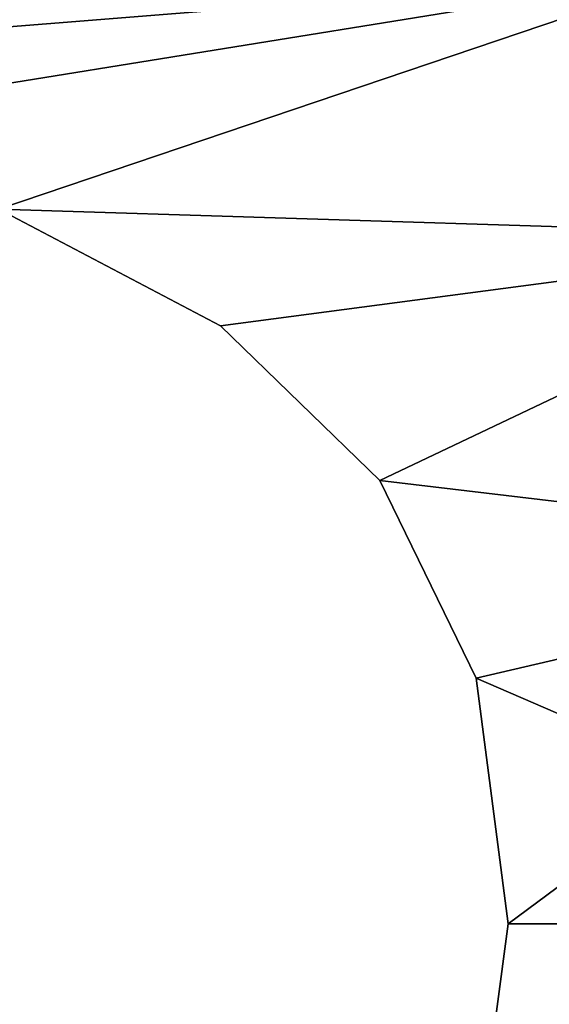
# Model space of a CAD drawing. Extents: x -5 to 2276, y 0 to 2500.
# Tile 33 of 106: x 804 to 809, y 406 to 415. Entities that reach past the tile are written whole.
import ezdxf

# ---------------------------------------------------------------- set-up
doc = ezdxf.new("R2010")
doc.units = 0
doc.header["$LTSCALE"] = 25.4
doc.layers.get('0').update_dxf_attribs({"linetype": 'CONTINUOUS'})
for name, color, linetype in [('IFCBUILDING', 32, 'CONTINUOUS'), ('IFCBUILDINGSTOREY', 34, 'CONTINUOUS'), ('IFCSITE', 32, 'CONTINUOUS'), ('IFCSLAB', 22, 'CONTINUOUS'), ('IFCWALL', 190, 'CONTINUOUS')]:
    doc.layers.add(name, color=color, linetype=linetype)

# ---------------------------------------------------------------- blocks, each defined once
blk = doc.blocks.new('GRUPUJ_1')
at = {"layer": 'IFCWALL'}
mesh = blk.add_polyface(dxfattribs=at)
corners = [(0, 0, 2300), (25, 25, 2300), (0, 2276.05, 2300), (175, 0, 2300), (25, 2251.05, 2300), (175, 25, 2300), (2500, 2151.05, 2300), (2475, 2251.05, 2300), (2475, 2151.05, 2300), (2500, 2276.05, 2300), (1245.07, 2251.05, 2300)]
mesh.append_faces([[corners[k] for k in face] for face in [(1, 3, 5), (6, 7, 8)]], dxfattribs={"vtx0": -1})
mesh.append_faces([[corners[k] for k in face] for face in [(0, 1, 2), (9, 7, 6)]], dxfattribs={"vtx0": -1, "vtx1": -1})
mesh.append_faces([[corners[k] for k in face] for face in [(1, 0, 3), (2, 1, 4), (4, 9, 2), (9, 4, 10), (9, 10, 7)]], dxfattribs={"vtx0": -1, "vtx2": -1})
mesh = blk.add_polyface(dxfattribs=at)
corners = [(2500, 0, 800), (175, 25, 800), (175, 0, 800), (2475, 25, 800), (2475, 2151.05, 800), (2500, 2151.05, 800)]
mesh.append_faces([[corners[k] for k in face] for face in [(0, 1, 2), (4, 0, 5)]], dxfattribs={"vtx0": -1})
mesh.append_faces([[corners[k] for k in face] for face in [(1, 0, 3), (3, 0, 4)]], dxfattribs={"vtx0": -1, "vtx1": -1})
blk = doc.blocks.new('GRUPUJ_7')
at = {"layer": 'IFCWALL'}
mesh = blk.add_polyface(dxfattribs=at)
corners = [(0, 0, 1500), (125, 100, 1500), (125, 2151.05, 1500), (150, 0, 1500), (150, 100, 1500), (2450, 2126.05, 1500), (2375, 2151.05, 1500), (2375, 2126.05, 1500), (0, 2226.05, 1500), (1220.07, 2226.05, 1500), (1220.07, 2151.05, 1500), (2450, 2226.05, 1500)]
mesh.append_faces([[corners[k] for k in face] for face in [(1, 3, 4), (5, 6, 7)]], dxfattribs={"vtx0": -1})
mesh.append_faces([[corners[k] for k in face] for face in [(8, 2, 9), (9, 6, 11), (11, 6, 5)]], dxfattribs={"vtx0": -1, "vtx1": -1})
mesh.append_faces([[corners[k] for k in face] for face in [(0, 1, 2), (1, 0, 3), (2, 8, 0), (9, 2, 10), (9, 10, 6)]], dxfattribs={"vtx0": -1, "vtx2": -1})
mesh = blk.add_polyface(dxfattribs=at)
corners = [(2450, 0), (150, 100), (150, 0), (2375, 100), (2375, 2126.05), (2450, 2126.05)]
mesh.append_faces([[corners[k] for k in face] for face in [(0, 1, 2), (4, 0, 5)]], dxfattribs={"vtx0": -1})
mesh.append_faces([[corners[k] for k in face] for face in [(1, 0, 3), (3, 0, 4)]], dxfattribs={"vtx0": -1, "vtx1": -1})
blk = doc.blocks.new('GRUPUJ_9')
at = {"layer": 'IFCWALL'}
mesh = blk.add_polyface(dxfattribs=at)
corners = [(0, 2051.05, 1500), (25, 2026.05, 1500), (1095.07, 2051.05, 1500), (0, 0, 1500), (25, 0, 1500), (2250, 2026.05, 1500), (2250, 2051.05, 1500)]
mesh.append_faces([[corners[k] for k in face] for face in [(1, 3, 4), (2, 5, 6)]], dxfattribs={"vtx0": -1})
mesh.append_faces([[corners[k] for k in face] for face in [(0, 1, 2)]], dxfattribs={"vtx0": -1, "vtx1": -1})
mesh.append_faces([[corners[k] for k in face] for face in [(1, 0, 3), (2, 1, 5)]], dxfattribs={"vtx0": -1, "vtx2": -1})
mesh = blk.add_polyface(dxfattribs=at)
corners = [(2250, 0), (25, 25), (25, 0), (2225, 25), (2225, 2026.05), (2250, 2026.05)]
mesh.append_faces([[corners[k] for k in face] for face in [(0, 1, 2), (4, 0, 5)]], dxfattribs={"vtx0": -1})
mesh.append_faces([[corners[k] for k in face] for face in [(1, 0, 3), (3, 0, 4)]], dxfattribs={"vtx0": -1, "vtx1": -1})
blk = doc.blocks.new('_CIANY')
at = {"layer": 'IFCWALL'}
for name, p in [('GRUPUJ_1', (0, 0)), ('GRUPUJ_7', (25, 25, 800)), ('GRUPUJ_9', (150, 125, 800))]:
    blk.add_blockref(name, p, dxfattribs=at)
mesh = blk.add_polyface(dxfattribs=at)
corners = [(0, 2276.05), (175, 2151.05), (175, 891.05), (1245.07, 2276.05), (175, 1251.05), (875, 2151.05), (1245.07, 2151.05), (1295.07, 2276.05), (1295.07, 2151.05), (2195.07, 2276.05), (1575, 2151.05), (2195.07, 2151.05), (2245.07, 2276.05), (2245.07, 2151.05), (2500, 2276.05), (2375, 2151.05), (2375, 651.05), (2375, 150), (0, 0), (175, 150), (2500, 0)]
mesh.append_faces([[corners[k] for k in face] for face in [(2, 1, 4)]], dxfattribs={"vtx0": -1})
mesh.append_faces([[corners[k] for k in face] for face in [(1, 3, 5), (5, 3, 6), (6, 7, 8), (8, 9, 10), (10, 9, 11), (11, 12, 13), (13, 14, 15), (15, 14, 16), (16, 14, 17), (18, 19, 20), (19, 0, 2), (20, 17, 14)]], dxfattribs={"vtx0": -1, "vtx1": -1})
mesh.append_faces([[corners[k] for k in face] for face in [(0, 1, 2)]], dxfattribs={"vtx0": -1, "vtx1": -1, "vtx2": -1})
mesh.append_faces([[corners[k] for k in face] for face in [(1, 0, 3), (6, 3, 7), (8, 7, 9), (11, 9, 12), (13, 12, 14), (19, 18, 0), (20, 19, 17)]], dxfattribs={"vtx0": -1, "vtx2": -1})
blk = doc.blocks.new('POD_OGA')
at = {"layer": 'IFCSLAB'}
mesh = blk.add_polyface(dxfattribs=at)
corners = [(1400, 2001.05), (1120.07, 1996.05), (1120.07, 2001.05), (0, 2001.05), (1400, 1101.05), (0, 1101.05), (1070.07, 1996.05), (1070.07, 2001.05)]
mesh.append_faces([[corners[k] for k in face] for face in [(0, 1, 2), (3, 4, 5), (6, 3, 7)]], dxfattribs={"vtx0": -1})
mesh.append_faces([[corners[k] for k in face] for face in [(4, 1, 0)]], dxfattribs={"vtx0": -1, "vtx1": -1})
mesh.append_faces([[corners[k] for k in face] for face in [(4, 3, 6)]], dxfattribs={"vtx0": -1, "vtx1": -1, "vtx2": -1})
mesh.append_faces([[corners[k] for k in face] for face in [(4, 6, 1)]], dxfattribs={"vtx0": -1, "vtx2": -1})
blk = doc.blocks.new('700-_MINIMALNA_D')
for p, q in [((183.023, 549.682), (183.023, 549.682, 2)), ((183.023, 549.682), (183.023, 549.682, 2)), ((178.339, 544.851), (178.339, 544.851, 2)), ((178.339, 544.851), (178.339, 544.851, 2)), ((172.353, 541.938), (172.353, 541.938, 2)), ((172.353, 541.938), (172.353, 541.938, 2)), ((164.916, 540.967), (164.916, 540.967, 2)), ((164.916, 540.967), (164.916, 540.967, 2))]:
    blk.add_line(p, q)
for points in [[(138.069, 600.856, 0), (139.003, 575.189, 0), (140.491, 565.404, 0), (143.084, 556.701, 0), (146.538, 550.002, 0), (151.197, 545.048, 0), (157.258, 541.987, 0), (164.916, 540.967, 0), (172.353, 541.938, 0), (178.339, 544.851, 0), (183.023, 549.682, 0), (186.55, 556.406, 0), (186.55, 556.406, 0), (188.984, 564.642, 0), (190.582, 574.796, 0), (191.762, 601.052, 0)], [(138.069, 600.856, 2), (139.003, 575.189, 2), (140.491, 565.404, 2), (143.084, 556.701, 2), (146.538, 550.002, 2), (151.197, 545.048, 2), (157.258, 541.987, 2), (164.916, 540.967, 2), (172.353, 541.938, 2), (178.339, 544.851, 2), (183.023, 549.682, 2), (186.55, 556.406, 2), (186.55, 556.406, 2), (188.984, 564.642, 2), (190.582, 574.796, 2), (191.762, 601.052, 2)], [(138.069, 600.856, 0), (139.003, 575.189, 0), (140.491, 565.404, 0), (143.084, 556.701, 0), (146.538, 550.002, 0), (151.197, 545.048, 0), (157.258, 541.987, 0), (164.916, 540.967, 0), (172.353, 541.938, 0), (178.339, 544.851, 0), (183.023, 549.682, 0), (186.55, 556.406, 0), (186.55, 556.406, 0), (188.984, 564.642, 0), (190.582, 574.796, 0), (191.762, 601.052, 0)], [(138.069, 600.856, 2), (139.003, 575.189, 2), (140.491, 565.404, 2), (143.084, 556.701, 2), (146.538, 550.002, 2), (151.197, 545.048, 2), (157.258, 541.987, 2), (164.916, 540.967, 2), (172.353, 541.938, 2), (178.339, 544.851, 2), (183.023, 549.682, 2), (186.55, 556.406, 2), (186.55, 556.406, 2), (188.984, 564.642, 2), (190.582, 574.796, 2), (191.762, 601.052, 2)], [(138.069, 600.856, 0), (139.003, 575.189, 0), (140.491, 565.404, 0), (143.084, 556.701, 0), (146.538, 550.002, 0), (151.197, 545.048, 0), (157.258, 541.987, 0), (164.916, 540.967, 0), (172.353, 541.938, 0), (178.339, 544.851, 0), (183.023, 549.682, 0), (186.55, 556.406, 0), (186.55, 556.406, 0), (188.984, 564.642, 0), (190.582, 574.796, 0), (191.762, 601.052, 0)], [(138.069, 600.856, 2), (139.003, 575.189, 2), (140.491, 565.404, 2), (143.084, 556.701, 2), (146.538, 550.002, 2), (151.197, 545.048, 2), (157.258, 541.987, 2), (164.916, 540.967, 2), (172.353, 541.938, 2), (178.339, 544.851, 2), (183.023, 549.682, 2), (186.55, 556.406, 2), (186.55, 556.406, 2), (188.984, 564.642, 2), (190.582, 574.796, 2), (191.762, 601.052, 2)], [(138.069, 600.856, 0), (139.003, 575.189, 0), (140.491, 565.404, 0), (143.084, 556.701, 0), (146.538, 550.002, 0), (151.197, 545.048, 0), (157.258, 541.987, 0), (164.916, 540.967, 0), (172.353, 541.938, 0), (178.339, 544.851, 0), (183.023, 549.682, 0), (186.55, 556.406, 0), (186.55, 556.406, 0), (188.984, 564.642, 0), (190.582, 574.796, 0), (191.762, 601.052, 0)], [(138.069, 600.856, 2), (139.003, 575.189, 2), (140.491, 565.404, 2), (143.084, 556.701, 2), (146.538, 550.002, 2), (151.197, 545.048, 2), (157.258, 541.987, 2), (164.916, 540.967, 2), (172.353, 541.938, 2), (178.339, 544.851, 2), (183.023, 549.682, 2), (186.55, 556.406, 2), (186.55, 556.406, 2), (188.984, 564.642, 2), (190.582, 574.796, 2), (191.762, 601.052, 2)], [(138.069, 600.856, 0), (139.003, 575.189, 0), (140.491, 565.404, 0), (143.084, 556.701, 0), (146.538, 550.002, 0), (151.197, 545.048, 0), (157.258, 541.987, 0), (164.916, 540.967, 0), (172.353, 541.938, 0), (178.339, 544.851, 0), (183.023, 549.682, 0), (186.55, 556.406, 0), (186.55, 556.406, 0), (188.984, 564.642, 0), (190.582, 574.796, 0), (191.762, 601.052, 0)], [(138.069, 600.856, 2), (139.003, 575.189, 2), (140.491, 565.404, 2), (143.084, 556.701, 2), (146.538, 550.002, 2), (151.197, 545.048, 2), (157.258, 541.987, 2), (164.916, 540.967, 2), (172.353, 541.938, 2), (178.339, 544.851, 2), (183.023, 549.682, 2), (186.55, 556.406, 2), (186.55, 556.406, 2), (188.984, 564.642, 2), (190.582, 574.796, 2), (191.762, 601.052, 2)], [(138.069, 600.856, 0), (139.003, 575.189, 0), (140.491, 565.404, 0), (143.084, 556.701, 0), (146.538, 550.002, 0), (151.197, 545.048, 0), (157.258, 541.987, 0), (164.916, 540.967, 0), (172.353, 541.938, 0), (178.339, 544.851, 0), (183.023, 549.682, 0), (186.55, 556.406, 0), (186.55, 556.406, 0), (188.984, 564.642, 0), (190.582, 574.796, 0), (191.762, 601.052, 0)], [(138.069, 600.856, 2), (139.003, 575.189, 2), (140.491, 565.404, 2), (143.084, 556.701, 2), (146.538, 550.002, 2), (151.197, 545.048, 2), (157.258, 541.987, 2), (164.916, 540.967, 2), (172.353, 541.938, 2), (178.339, 544.851, 2), (183.023, 549.682, 2), (186.55, 556.406, 2), (186.55, 556.406, 2), (188.984, 564.642, 2), (190.582, 574.796, 2), (191.762, 601.052, 2)], [(138.069, 600.856, 0), (139.003, 575.189, 0), (140.491, 565.404, 0), (143.084, 556.701, 0), (146.538, 550.002, 0), (151.197, 545.048, 0), (157.258, 541.987, 0), (164.916, 540.967, 0), (172.353, 541.938, 0), (178.339, 544.851, 0), (183.023, 549.682, 0), (186.55, 556.406, 0), (186.55, 556.406, 0), (188.984, 564.642, 0), (190.582, 574.796, 0), (191.762, 601.052, 0)], [(138.069, 600.856, 2), (139.003, 575.189, 2), (140.491, 565.404, 2), (143.084, 556.701, 2), (146.538, 550.002, 2), (151.197, 545.048, 2), (157.258, 541.987, 2), (164.916, 540.967, 2), (172.353, 541.938, 2), (178.339, 544.851, 2), (183.023, 549.682, 2), (186.55, 556.406, 2), (186.55, 556.406, 2), (188.984, 564.642, 2), (190.582, 574.796, 2), (191.762, 601.052, 2)], [(138.069, 600.856, 0), (139.003, 575.189, 0), (140.491, 565.404, 0), (143.084, 556.701, 0), (146.538, 550.002, 0), (151.197, 545.048, 0), (157.258, 541.987, 0), (164.916, 540.967, 0), (172.353, 541.938, 0), (178.339, 544.851, 0), (183.023, 549.682, 0), (186.55, 556.406, 0), (186.55, 556.406, 0), (188.984, 564.642, 0), (190.582, 574.796, 0), (191.762, 601.052, 0)], [(138.069, 600.856, 2), (139.003, 575.189, 2), (140.491, 565.404, 2), (143.084, 556.701, 2), (146.538, 550.002, 2), (151.197, 545.048, 2), (157.258, 541.987, 2), (164.916, 540.967, 2), (172.353, 541.938, 2), (178.339, 544.851, 2), (183.023, 549.682, 2), (186.55, 556.406, 2), (186.55, 556.406, 2), (188.984, 564.642, 2), (190.582, 574.796, 2), (191.762, 601.052, 2)], [(138.069, 600.856, 0), (139.003, 575.189, 0), (140.491, 565.404, 0), (143.084, 556.701, 0), (146.538, 550.002, 0), (151.197, 545.048, 0), (157.258, 541.987, 0), (164.916, 540.967, 0), (172.353, 541.938, 0), (178.339, 544.851, 0), (183.023, 549.682, 0), (186.55, 556.406, 0), (186.55, 556.406, 0), (188.984, 564.642, 0), (190.582, 574.796, 0), (191.762, 601.052, 0)], [(138.069, 600.856, 2), (139.003, 575.189, 2), (140.491, 565.404, 2), (143.084, 556.701, 2), (146.538, 550.002, 2), (151.197, 545.048, 2), (157.258, 541.987, 2), (164.916, 540.967, 2), (172.353, 541.938, 2), (178.339, 544.851, 2), (183.023, 549.682, 2), (186.55, 556.406, 2), (186.55, 556.406, 2), (188.984, 564.642, 2), (190.582, 574.796, 2), (191.762, 601.052, 2)], [(138.069, 600.856, 0), (139.003, 575.189, 0), (140.491, 565.404, 0), (143.084, 556.701, 0), (146.538, 550.002, 0), (151.197, 545.048, 0), (157.258, 541.987, 0), (164.916, 540.967, 0), (172.353, 541.938, 0), (178.339, 544.851, 0), (183.023, 549.682, 0), (186.55, 556.406, 0), (186.55, 556.406, 0), (188.984, 564.642, 0), (190.582, 574.796, 0), (191.762, 601.052, 0)], [(138.069, 600.856, 2), (139.003, 575.189, 2), (140.491, 565.404, 2), (143.084, 556.701, 2), (146.538, 550.002, 2), (151.197, 545.048, 2), (157.258, 541.987, 2), (164.916, 540.967, 2), (172.353, 541.938, 2), (178.339, 544.851, 2), (183.023, 549.682, 2), (186.55, 556.406, 2), (186.55, 556.406, 2), (188.984, 564.642, 2), (190.582, 574.796, 2), (191.762, 601.052, 2)], [(138.069, 600.856, 0), (139.003, 575.189, 0), (140.491, 565.404, 0), (143.084, 556.701, 0), (146.538, 550.002, 0), (151.197, 545.048, 0), (157.258, 541.987, 0), (164.916, 540.967, 0), (172.353, 541.938, 0), (178.339, 544.851, 0), (183.023, 549.682, 0), (186.55, 556.406, 0), (186.55, 556.406, 0), (188.984, 564.642, 0), (190.582, 574.796, 0), (191.762, 601.052, 0)], [(138.069, 600.856, 2), (139.003, 575.189, 2), (140.491, 565.404, 2), (143.084, 556.701, 2), (146.538, 550.002, 2), (151.197, 545.048, 2), (157.258, 541.987, 2), (164.916, 540.967, 2), (172.353, 541.938, 2), (178.339, 544.851, 2), (183.023, 549.682, 2), (186.55, 556.406, 2), (186.55, 556.406, 2), (188.984, 564.642, 2), (190.582, 574.796, 2), (191.762, 601.052, 2)], [(138.069, 600.856, 0), (139.003, 575.189, 0), (140.491, 565.404, 0), (143.084, 556.701, 0), (146.538, 550.002, 0), (151.197, 545.048, 0), (157.258, 541.987, 0), (164.916, 540.967, 0), (172.353, 541.938, 0), (178.339, 544.851, 0), (183.023, 549.682, 0), (186.55, 556.406, 0), (186.55, 556.406, 0), (188.984, 564.642, 0), (190.582, 574.796, 0), (191.762, 601.052, 0)], [(138.069, 600.856, 2), (139.003, 575.189, 2), (140.491, 565.404, 2), (143.084, 556.701, 2), (146.538, 550.002, 2), (151.197, 545.048, 2), (157.258, 541.987, 2), (164.916, 540.967, 2), (172.353, 541.938, 2), (178.339, 544.851, 2), (183.023, 549.682, 2), (186.55, 556.406, 2), (186.55, 556.406, 2), (188.984, 564.642, 2), (190.582, 574.796, 2), (191.762, 601.052, 2)], [(138.069, 600.856, 0), (139.003, 575.189, 0), (140.491, 565.404, 0), (143.084, 556.701, 0), (146.538, 550.002, 0), (151.197, 545.048, 0), (157.258, 541.987, 0), (164.916, 540.967, 0), (172.353, 541.938, 0), (178.339, 544.851, 0), (183.023, 549.682, 0), (186.55, 556.406, 0), (186.55, 556.406, 0), (188.984, 564.642, 0), (190.582, 574.796, 0), (191.762, 601.052, 0)], [(138.069, 600.856, 2), (139.003, 575.189, 2), (140.491, 565.404, 2), (143.084, 556.701, 2), (146.538, 550.002, 2), (151.197, 545.048, 2), (157.258, 541.987, 2), (164.916, 540.967, 2), (172.353, 541.938, 2), (178.339, 544.851, 2), (183.023, 549.682, 2), (186.55, 556.406, 2), (186.55, 556.406, 2), (188.984, 564.642, 2), (190.582, 574.796, 2), (191.762, 601.052, 2)], [(138.069, 600.856, 0), (139.003, 575.189, 0), (140.491, 565.404, 0), (143.084, 556.701, 0), (146.538, 550.002, 0), (151.197, 545.048, 0), (157.258, 541.987, 0), (164.916, 540.967, 0), (172.353, 541.938, 0), (178.339, 544.851, 0), (183.023, 549.682, 0), (186.55, 556.406, 0), (186.55, 556.406, 0), (188.984, 564.642, 0), (190.582, 574.796, 0), (191.762, 601.052, 0)], [(138.069, 600.856, 2), (139.003, 575.189, 2), (140.491, 565.404, 2), (143.084, 556.701, 2), (146.538, 550.002, 2), (151.197, 545.048, 2), (157.258, 541.987, 2), (164.916, 540.967, 2), (172.353, 541.938, 2), (178.339, 544.851, 2), (183.023, 549.682, 2), (186.55, 556.406, 2), (186.55, 556.406, 2), (188.984, 564.642, 2), (190.582, 574.796, 2), (191.762, 601.052, 2)], [(138.069, 600.856, 0), (139.003, 575.189, 0), (140.491, 565.404, 0), (143.084, 556.701, 0), (146.538, 550.002, 0), (151.197, 545.048, 0), (157.258, 541.987, 0), (164.916, 540.967, 0), (172.353, 541.938, 0), (178.339, 544.851, 0), (183.023, 549.682, 0), (186.55, 556.406, 0), (186.55, 556.406, 0), (188.984, 564.642, 0), (190.582, 574.796, 0), (191.762, 601.052, 0)], [(138.069, 600.856, 2), (139.003, 575.189, 2), (140.491, 565.404, 2), (143.084, 556.701, 2), (146.538, 550.002, 2), (151.197, 545.048, 2), (157.258, 541.987, 2), (164.916, 540.967, 2), (172.353, 541.938, 2), (178.339, 544.851, 2), (183.023, 549.682, 2), (186.55, 556.406, 2), (186.55, 556.406, 2), (188.984, 564.642, 2), (190.582, 574.796, 2), (191.762, 601.052, 2)], [(138.069, 600.856, 0), (139.003, 575.189, 0), (140.491, 565.404, 0), (143.084, 556.701, 0), (146.538, 550.002, 0), (151.197, 545.048, 0), (157.258, 541.987, 0), (164.916, 540.967, 0), (172.353, 541.938, 0), (178.339, 544.851, 0), (183.023, 549.682, 0), (186.55, 556.406, 0), (186.55, 556.406, 0), (188.984, 564.642, 0), (190.582, 574.796, 0), (191.762, 601.052, 0)], [(138.069, 600.856, 2), (139.003, 575.189, 2), (140.491, 565.404, 2), (143.084, 556.701, 2), (146.538, 550.002, 2), (151.197, 545.048, 2), (157.258, 541.987, 2), (164.916, 540.967, 2), (172.353, 541.938, 2), (178.339, 544.851, 2), (183.023, 549.682, 2), (186.55, 556.406, 2), (186.55, 556.406, 2), (188.984, 564.642, 2), (190.582, 574.796, 2), (191.762, 601.052, 2)], [(138.069, 600.856, 0), (139.003, 575.189, 0), (140.491, 565.404, 0), (143.084, 556.701, 0), (146.538, 550.002, 0), (151.197, 545.048, 0), (157.258, 541.987, 0), (164.916, 540.967, 0), (172.353, 541.938, 0), (178.339, 544.851, 0), (183.023, 549.682, 0), (186.55, 556.406, 0), (186.55, 556.406, 0), (188.984, 564.642, 0), (190.582, 574.796, 0), (191.762, 601.052, 0)], [(138.069, 600.856, 2), (139.003, 575.189, 2), (140.491, 565.404, 2), (143.084, 556.701, 2), (146.538, 550.002, 2), (151.197, 545.048, 2), (157.258, 541.987, 2), (164.916, 540.967, 2), (172.353, 541.938, 2), (178.339, 544.851, 2), (183.023, 549.682, 2), (186.55, 556.406, 2), (186.55, 556.406, 2), (188.984, 564.642, 2), (190.582, 574.796, 2), (191.762, 601.052, 2)], [(138.069, 600.856, 0), (139.003, 575.189, 0), (140.491, 565.404, 0), (143.084, 556.701, 0), (146.538, 550.002, 0), (151.197, 545.048, 0), (157.258, 541.987, 0), (164.916, 540.967, 0), (172.353, 541.938, 0), (178.339, 544.851, 0), (183.023, 549.682, 0), (186.55, 556.406, 0), (186.55, 556.406, 0), (188.984, 564.642, 0), (190.582, 574.796, 0), (191.762, 601.052, 0)], [(138.069, 600.856, 2), (139.003, 575.189, 2), (140.491, 565.404, 2), (143.084, 556.701, 2), (146.538, 550.002, 2), (151.197, 545.048, 2), (157.258, 541.987, 2), (164.916, 540.967, 2), (172.353, 541.938, 2), (178.339, 544.851, 2), (183.023, 549.682, 2), (186.55, 556.406, 2), (186.55, 556.406, 2), (188.984, 564.642, 2), (190.582, 574.796, 2), (191.762, 601.052, 2)], [(138.069, 600.856, 0), (139.003, 575.189, 0), (140.491, 565.404, 0), (143.084, 556.701, 0), (146.538, 550.002, 0), (151.197, 545.048, 0), (157.258, 541.987, 0), (164.916, 540.967, 0), (172.353, 541.938, 0), (178.339, 544.851, 0), (183.023, 549.682, 0), (186.55, 556.406, 0), (186.55, 556.406, 0), (188.984, 564.642, 0), (190.582, 574.796, 0), (191.762, 601.052, 0)], [(138.069, 600.856, 2), (139.003, 575.189, 2), (140.491, 565.404, 2), (143.084, 556.701, 2), (146.538, 550.002, 2), (151.197, 545.048, 2), (157.258, 541.987, 2), (164.916, 540.967, 2), (172.353, 541.938, 2), (178.339, 544.851, 2), (183.023, 549.682, 2), (186.55, 556.406, 2), (186.55, 556.406, 2), (188.984, 564.642, 2), (190.582, 574.796, 2), (191.762, 601.052, 2)], [(138.069, 600.856, 0), (139.003, 575.189, 0), (140.491, 565.404, 0), (143.084, 556.701, 0), (146.538, 550.002, 0), (151.197, 545.048, 0), (157.258, 541.987, 0), (164.916, 540.967, 0), (172.353, 541.938, 0), (178.339, 544.851, 0), (183.023, 549.682, 0), (186.55, 556.406, 0), (186.55, 556.406, 0), (188.984, 564.642, 0), (190.582, 574.796, 0), (191.762, 601.052, 0)], [(138.069, 600.856, 2), (139.003, 575.189, 2), (140.491, 565.404, 2), (143.084, 556.701, 2), (146.538, 550.002, 2), (151.197, 545.048, 2), (157.258, 541.987, 2), (164.916, 540.967, 2), (172.353, 541.938, 2), (178.339, 544.851, 2), (183.023, 549.682, 2), (186.55, 556.406, 2), (186.55, 556.406, 2), (188.984, 564.642, 2), (190.582, 574.796, 2), (191.762, 601.052, 2)], [(138.069, 600.856, 0), (139.003, 575.189, 0), (140.491, 565.404, 0), (143.084, 556.701, 0), (146.538, 550.002, 0), (151.197, 545.048, 0), (157.258, 541.987, 0), (164.916, 540.967, 0), (172.353, 541.938, 0), (178.339, 544.851, 0), (183.023, 549.682, 0), (186.55, 556.406, 0), (186.55, 556.406, 0), (188.984, 564.642, 0), (190.582, 574.796, 0), (191.762, 601.052, 0)], [(138.069, 600.856, 2), (139.003, 575.189, 2), (140.491, 565.404, 2), (143.084, 556.701, 2), (146.538, 550.002, 2), (151.197, 545.048, 2), (157.258, 541.987, 2), (164.916, 540.967, 2), (172.353, 541.938, 2), (178.339, 544.851, 2), (183.023, 549.682, 2), (186.55, 556.406, 2), (186.55, 556.406, 2), (188.984, 564.642, 2), (190.582, 574.796, 2), (191.762, 601.052, 2)], [(138.069, 600.856, 0), (139.003, 575.189, 0), (140.491, 565.404, 0), (143.084, 556.701, 0), (146.538, 550.002, 0), (151.197, 545.048, 0), (157.258, 541.987, 0), (164.916, 540.967, 0), (172.353, 541.938, 0), (178.339, 544.851, 0), (183.023, 549.682, 0), (186.55, 556.406, 0), (186.55, 556.406, 0), (188.984, 564.642, 0), (190.582, 574.796, 0), (191.762, 601.052, 0)], [(138.069, 600.856, 2), (139.003, 575.189, 2), (140.491, 565.404, 2), (143.084, 556.701, 2), (146.538, 550.002, 2), (151.197, 545.048, 2), (157.258, 541.987, 2), (164.916, 540.967, 2), (172.353, 541.938, 2), (178.339, 544.851, 2), (183.023, 549.682, 2), (186.55, 556.406, 2), (186.55, 556.406, 2), (188.984, 564.642, 2), (190.582, 574.796, 2), (191.762, 601.052, 2)], [(138.069, 600.856, 0), (139.003, 575.189, 0), (140.491, 565.404, 0), (143.084, 556.701, 0), (146.538, 550.002, 0), (151.197, 545.048, 0), (157.258, 541.987, 0), (164.916, 540.967, 0), (172.353, 541.938, 0), (178.339, 544.851, 0), (183.023, 549.682, 0), (186.55, 556.406, 0), (186.55, 556.406, 0), (188.984, 564.642, 0), (190.582, 574.796, 0), (191.762, 601.052, 0)], [(138.069, 600.856, 2), (139.003, 575.189, 2), (140.491, 565.404, 2), (143.084, 556.701, 2), (146.538, 550.002, 2), (151.197, 545.048, 2), (157.258, 541.987, 2), (164.916, 540.967, 2), (172.353, 541.938, 2), (178.339, 544.851, 2), (183.023, 549.682, 2), (186.55, 556.406, 2), (186.55, 556.406, 2), (188.984, 564.642, 2), (190.582, 574.796, 2), (191.762, 601.052, 2)], [(138.069, 600.856, 0), (139.003, 575.189, 0), (140.491, 565.404, 0), (143.084, 556.701, 0), (146.538, 550.002, 0), (151.197, 545.048, 0), (157.258, 541.987, 0), (164.916, 540.967, 0), (172.353, 541.938, 0), (178.339, 544.851, 0), (183.023, 549.682, 0), (186.55, 556.406, 0), (186.55, 556.406, 0), (188.984, 564.642, 0), (190.582, 574.796, 0), (191.762, 601.052, 0)], [(138.069, 600.856, 2), (139.003, 575.189, 2), (140.491, 565.404, 2), (143.084, 556.701, 2), (146.538, 550.002, 2), (151.197, 545.048, 2), (157.258, 541.987, 2), (164.916, 540.967, 2), (172.353, 541.938, 2), (178.339, 544.851, 2), (183.023, 549.682, 2), (186.55, 556.406, 2), (186.55, 556.406, 2), (188.984, 564.642, 2), (190.582, 574.796, 2), (191.762, 601.052, 2)], [(138.069, 600.856, 0), (139.003, 575.189, 0), (140.491, 565.404, 0), (143.084, 556.701, 0), (146.538, 550.002, 0), (151.197, 545.048, 0), (157.258, 541.987, 0), (164.916, 540.967, 0), (172.353, 541.938, 0), (178.339, 544.851, 0), (183.023, 549.682, 0), (186.55, 556.406, 0), (186.55, 556.406, 0), (188.984, 564.642, 0), (190.582, 574.796, 0), (191.762, 601.052, 0)], [(138.069, 600.856, 2), (139.003, 575.189, 2), (140.491, 565.404, 2), (143.084, 556.701, 2), (146.538, 550.002, 2), (151.197, 545.048, 2), (157.258, 541.987, 2), (164.916, 540.967, 2), (172.353, 541.938, 2), (178.339, 544.851, 2), (183.023, 549.682, 2), (186.55, 556.406, 2), (186.55, 556.406, 2), (188.984, 564.642, 2), (190.582, 574.796, 2), (191.762, 601.052, 2)], [(138.069, 600.856, 0), (139.003, 575.189, 0), (140.491, 565.404, 0), (143.084, 556.701, 0), (146.538, 550.002, 0), (151.197, 545.048, 0), (157.258, 541.987, 0), (164.916, 540.967, 0), (172.353, 541.938, 0), (178.339, 544.851, 0), (183.023, 549.682, 0), (186.55, 556.406, 0), (186.55, 556.406, 0), (188.984, 564.642, 0), (190.582, 574.796, 0), (191.762, 601.052, 0)], [(138.069, 600.856, 2), (139.003, 575.189, 2), (140.491, 565.404, 2), (143.084, 556.701, 2), (146.538, 550.002, 2), (151.197, 545.048, 2), (157.258, 541.987, 2), (164.916, 540.967, 2), (172.353, 541.938, 2), (178.339, 544.851, 2), (183.023, 549.682, 2), (186.55, 556.406, 2), (186.55, 556.406, 2), (188.984, 564.642, 2), (190.582, 574.796, 2), (191.762, 601.052, 2)], [(138.069, 600.856, 0), (139.003, 575.189, 0), (140.491, 565.404, 0), (143.084, 556.701, 0), (146.538, 550.002, 0), (151.197, 545.048, 0), (157.258, 541.987, 0), (164.916, 540.967, 0), (172.353, 541.938, 0), (178.339, 544.851, 0), (183.023, 549.682, 0), (186.55, 556.406, 0), (186.55, 556.406, 0), (188.984, 564.642, 0), (190.582, 574.796, 0), (191.762, 601.052, 0)], [(138.069, 600.856, 2), (139.003, 575.189, 2), (140.491, 565.404, 2), (143.084, 556.701, 2), (146.538, 550.002, 2), (151.197, 545.048, 2), (157.258, 541.987, 2), (164.916, 540.967, 2), (172.353, 541.938, 2), (178.339, 544.851, 2), (183.023, 549.682, 2), (186.55, 556.406, 2), (186.55, 556.406, 2), (188.984, 564.642, 2), (190.582, 574.796, 2), (191.762, 601.052, 2)], [(138.069, 600.856, 0), (139.003, 575.189, 0), (140.491, 565.404, 0), (143.084, 556.701, 0), (146.538, 550.002, 0), (151.197, 545.048, 0), (157.258, 541.987, 0), (164.916, 540.967, 0), (172.353, 541.938, 0), (178.339, 544.851, 0), (183.023, 549.682, 0), (186.55, 556.406, 0), (186.55, 556.406, 0), (188.984, 564.642, 0), (190.582, 574.796, 0), (191.762, 601.052, 0)], [(138.069, 600.856, 2), (139.003, 575.189, 2), (140.491, 565.404, 2), (143.084, 556.701, 2), (146.538, 550.002, 2), (151.197, 545.048, 2), (157.258, 541.987, 2), (164.916, 540.967, 2), (172.353, 541.938, 2), (178.339, 544.851, 2), (183.023, 549.682, 2), (186.55, 556.406, 2), (186.55, 556.406, 2), (188.984, 564.642, 2), (190.582, 574.796, 2), (191.762, 601.052, 2)], [(138.069, 600.856, 0), (139.003, 575.189, 0), (140.491, 565.404, 0), (143.084, 556.701, 0), (146.538, 550.002, 0), (151.197, 545.048, 0), (157.258, 541.987, 0), (164.916, 540.967, 0), (172.353, 541.938, 0), (178.339, 544.851, 0), (183.023, 549.682, 0), (186.55, 556.406, 0), (186.55, 556.406, 0), (188.984, 564.642, 0), (190.582, 574.796, 0), (191.762, 601.052, 0)], [(138.069, 600.856, 2), (139.003, 575.189, 2), (140.491, 565.404, 2), (143.084, 556.701, 2), (146.538, 550.002, 2), (151.197, 545.048, 2), (157.258, 541.987, 2), (164.916, 540.967, 2), (172.353, 541.938, 2), (178.339, 544.851, 2), (183.023, 549.682, 2), (186.55, 556.406, 2), (186.55, 556.406, 2), (188.984, 564.642, 2), (190.582, 574.796, 2), (191.762, 601.052, 2)]]:
    blk.add_polyline3d(points)
mesh = blk.add_polyface()
corners = [(136.068, 666.851), (139.151, 626.621), (138.069, 600.856), (144.129, 672.582), (140.7, 637.045), (143.183, 645.502), (146.784, 652.226), (153.745, 676.021), (151.492, 657.057), (157.479, 659.97), (164.916, 677.167), (164.916, 660.941), (176.206, 675.981), (172.402, 659.97), (178.339, 657.057), (185.887, 672.422), (182.949, 652.275), (186.452, 645.699), (193.957, 666.491), (188.96, 637.389), (190.582, 627.211), (191.762, 601.052), (193.763, 535.113), (200.269, 543.179), (200.416, 658.188), (205.281, 553.711), (205.364, 647.499), (208.861, 566.867), (208.898, 634.414), (211.009, 582.647), (211.019, 618.932), (211.725, 601.052), (118.822, 619.34), (118.813, 582.816), (118.106, 600.856), (120.933, 567.248), (120.97, 635.164), (124.467, 554.15), (124.55, 648.326), (129.415, 543.524), (129.563, 658.827), (135.875, 535.306), (139.003, 575.189), (143.945, 529.436), (140.491, 565.404), (143.084, 556.701), (146.538, 550.002), (153.625, 525.915), (151.197, 545.048), (157.258, 541.987), (164.916, 524.741), (164.916, 540.967), (172.353, 541.938), (176.086, 525.893), (178.339, 544.851), (185.702, 529.35), (183.023, 549.682), (186.55, 556.406), (188.984, 564.642), (190.582, 574.796)]
mesh.append_faces([[corners[k] for k in face] for face in [(29, 30, 31), (32, 33, 34)]], dxfattribs={"vtx0": -1})
mesh.append_faces([[corners[k] for k in face] for face in [(1, 3, 4), (4, 3, 5), (5, 3, 6), (6, 7, 8), (8, 7, 9), (9, 10, 11), (11, 12, 13), (13, 12, 14), (14, 15, 16), (16, 15, 17), (17, 18, 19), (19, 18, 20), (20, 18, 21), (22, 18, 23), (23, 24, 25), (25, 26, 27), (27, 28, 29), (33, 32, 35), (35, 36, 37), (37, 38, 39), (39, 40, 41), (41, 42, 43), (43, 46, 47), (47, 49, 50), (50, 52, 53), (53, 54, 55), (55, 57, 22)]], dxfattribs={"vtx0": -1, "vtx1": -1})
mesh.append_faces([[corners[k] for k in face] for face in [(21, 18, 22), (41, 0, 2)]], dxfattribs={"vtx0": -1, "vtx1": -1, "vtx2": -1})
mesh.append_faces([[corners[k] for k in face] for face in [(0, 1, 2), (1, 0, 3), (6, 3, 7), (9, 7, 10), (11, 10, 12), (14, 12, 15), (17, 15, 18), (23, 18, 24), (25, 24, 26), (27, 26, 28), (29, 28, 30), (35, 32, 36), (37, 36, 38), (39, 38, 40), (41, 40, 0), (41, 2, 42), (43, 42, 44), (43, 44, 45), (43, 45, 46), (47, 46, 48), (47, 48, 49), (50, 49, 51), (50, 51, 52), (53, 52, 54), (55, 54, 56), (55, 56, 57), (22, 57, 58), (22, 58, 59), (22, 59, 21)]], dxfattribs={"vtx0": -1, "vtx2": -1})
mesh = blk.add_polyface()
corners = [(118.813, 582.816, 2), (118.822, 619.34, 2), (118.106, 600.856, 2), (120.933, 567.248, 2), (120.97, 635.164, 2), (124.467, 554.15, 2), (124.55, 648.326, 2), (129.415, 543.524, 2), (129.563, 658.827, 2), (135.875, 535.306, 2), (136.068, 666.851, 2), (138.069, 600.856, 2), (139.003, 575.189, 2), (143.945, 529.436, 2), (140.491, 565.404, 2), (143.084, 556.701, 2), (146.538, 550.002, 2), (153.625, 525.915, 2), (151.197, 545.048, 2), (157.258, 541.987, 2), (164.916, 524.741, 2), (164.916, 540.967, 2), (176.086, 525.893, 2), (172.353, 541.938, 2), (178.339, 544.851, 2), (185.702, 529.35, 2), (183.023, 549.682, 2), (186.55, 556.406, 2), (193.763, 535.113, 2), (188.984, 564.642, 2), (190.582, 574.796, 2), (191.762, 601.052, 2), (139.151, 626.621, 2), (144.129, 672.582, 2), (140.7, 637.045, 2), (143.183, 645.502, 2), (146.784, 652.226, 2), (153.745, 676.021, 2), (151.492, 657.057, 2), (157.479, 659.97, 2), (164.916, 677.167, 2), (164.916, 660.941, 2), (172.402, 659.97, 2), (176.206, 675.981, 2), (178.339, 657.057, 2), (185.887, 672.422, 2), (182.949, 652.275, 2), (186.452, 645.699, 2), (193.957, 666.491, 2), (188.96, 637.389, 2), (190.582, 627.211, 2), (200.269, 543.179, 2), (200.416, 658.188, 2), (205.281, 553.711, 2), (205.364, 647.499, 2), (208.861, 566.867, 2), (208.898, 634.414, 2), (211.009, 582.647, 2), (211.019, 618.932, 2), (211.725, 601.052, 2)]
mesh.append_faces([[corners[k] for k in face] for face in [(0, 1, 2), (58, 57, 59)]], dxfattribs={"vtx0": -1})
mesh.append_faces([[corners[k] for k in face] for face in [(1, 3, 4), (4, 5, 6), (6, 7, 8), (8, 9, 10), (11, 9, 12), (12, 13, 14), (14, 13, 15), (15, 13, 16), (16, 17, 18), (18, 17, 19), (19, 20, 21), (21, 22, 23), (23, 22, 24), (24, 25, 26), (26, 25, 27), (27, 28, 29), (29, 28, 30), (30, 28, 31), (10, 32, 33), (32, 10, 11), (33, 36, 37), (37, 39, 40), (40, 42, 43), (43, 44, 45), (45, 47, 48), (48, 51, 52), (52, 53, 54), (54, 55, 56), (56, 57, 58)]], dxfattribs={"vtx0": -1, "vtx1": -1})
mesh.append_faces([[corners[k] for k in face] for face in [(10, 9, 11), (48, 31, 28)]], dxfattribs={"vtx0": -1, "vtx1": -1, "vtx2": -1})
mesh.append_faces([[corners[k] for k in face] for face in [(1, 0, 3), (4, 3, 5), (6, 5, 7), (8, 7, 9), (12, 9, 13), (16, 13, 17), (19, 17, 20), (21, 20, 22), (24, 22, 25), (27, 25, 28), (33, 32, 34), (33, 34, 35), (33, 35, 36), (37, 36, 38), (37, 38, 39), (40, 39, 41), (40, 41, 42), (43, 42, 44), (45, 44, 46), (45, 46, 47), (48, 47, 49), (48, 49, 50), (48, 50, 31), (48, 28, 51), (52, 51, 53), (54, 53, 55), (56, 55, 57)]], dxfattribs={"vtx0": -1, "vtx2": -1})
mesh = blk.add_polyface()
corners = [(186.55, 556.406, 2), (183.023, 549.682), (183.023, 549.682, 2), (186.55, 556.406)]
mesh.append_faces([[corners[k] for k in face] for face in [(0, 1, 2), (1, 0, 3)]], dxfattribs={"vtx0": -1})
mesh = blk.add_polyface()
corners = [(183.023, 549.682, 2), (178.339, 544.851), (178.339, 544.851, 2), (183.023, 549.682)]
mesh.append_faces([[corners[k] for k in face] for face in [(0, 1, 2), (1, 0, 3)]], dxfattribs={"vtx0": -1})
mesh = blk.add_polyface()
corners = [(172.353, 541.938, 2), (178.339, 544.851), (172.353, 541.938), (178.339, 544.851, 2)]
mesh.append_faces([[corners[k] for k in face] for face in [(0, 1, 2), (1, 0, 3)]], dxfattribs={"vtx0": -1})
mesh = blk.add_polyface()
corners = [(157.258, 541.987, 2), (164.916, 540.967), (157.258, 541.987), (164.916, 540.967, 2)]
mesh.append_faces([[corners[k] for k in face] for face in [(0, 1, 2), (1, 0, 3)]], dxfattribs={"vtx0": -1})
mesh = blk.add_polyface()
corners = [(164.916, 540.967, 2), (172.353, 541.938), (164.916, 540.967), (172.353, 541.938, 2)]
mesh.append_faces([[corners[k] for k in face] for face in [(0, 1, 2), (1, 0, 3)]], dxfattribs={"vtx0": -1})
blk = doc.blocks.new('PRZESTRZE__MANEWROWA_LICZO')
at = {"xscale": 0.2991999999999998, "yscale": 0.2991999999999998, "zscale": 0.2991999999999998, "rotation": 360}
blk.add_blockref('700-_MINIMALNA_D', (182.2677, 54.5505, 1.7), dxfattribs=at)
at = {"layer": 'IFCSLAB'}
mesh = blk.add_polyface(dxfattribs=at)
corners = [(700, 450, 1.7), (0, 900, 1.7), (0, 0, 1.7)]
mesh.append_faces([[corners[k] for k in face] for face in [(0, 1, 2)]])
mesh = blk.add_polyface(dxfattribs=at)
corners = [(1400, 900), (1120.07, 895), (1120.07, 900), (0, 900), (1400, 0), (0, 0), (1070.07, 895), (1070.07, 900)]
mesh.append_faces([[corners[k] for k in face] for face in [(0, 1, 2), (3, 4, 5), (6, 3, 7)]], dxfattribs={"vtx0": -1})
mesh.append_faces([[corners[k] for k in face] for face in [(4, 1, 0)]], dxfattribs={"vtx0": -1, "vtx1": -1})
mesh.append_faces([[corners[k] for k in face] for face in [(4, 3, 6)]], dxfattribs={"vtx0": -1, "vtx1": -1, "vtx2": -1})
mesh.append_faces([[corners[k] for k in face] for face in [(4, 6, 1)]], dxfattribs={"vtx0": -1, "vtx2": -1})
mesh = blk.add_polyface(dxfattribs=at)
corners = [(700, 450, 1.2), (0, 0, 1), (700, 450, 1), (0, 0, 1.7), (700, 450, 1.7)]
mesh.append_faces([[corners[k] for k in face] for face in [(0, 1, 2), (3, 0, 4)]], dxfattribs={"vtx0": -1})
mesh.append_faces([[corners[k] for k in face] for face in [(1, 0, 3)]], dxfattribs={"vtx0": -1, "vtx1": -1})
mesh = blk.add_polyface(dxfattribs=at)
corners = [(700, 0, 1), (700, 150, 1), (0, 0, 1), (700, 450, 1)]
mesh.append_faces([[corners[k] for k in face] for face in [(0, 1, 2), (3, 2, 1)]], dxfattribs={"vtx1": -1})
blk = doc.blocks.new('DEFAULT_BUILDING_STOREY')
at = {"layer": 'IFCSLAB'}
for name, p in [('PRZESTRZE__MANEWROWA_LICZO', (175, 1251.05, 1.7)), ('POD_OGA', (175, 150))]:
    blk.add_blockref(name, p, dxfattribs=at)
at = {"layer": 'IFCWALL'}
blk.add_blockref('_CIANY', (0, 0), dxfattribs=at)
blk = doc.blocks.new('DEFAULT_BUILDING')
at = {"layer": 'IFCBUILDINGSTOREY'}
blk.add_blockref('DEFAULT_BUILDING_STOREY', (0, 0), dxfattribs=at)
blk = doc.blocks.new('DEFAULT_SITE')
at = {"layer": 'IFCBUILDING', "rotation": 89.99999999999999}
blk.add_blockref('DEFAULT_BUILDING', (2276.05, 0), dxfattribs=at)

msp = doc.modelspace()

# ---------------------------------------------------------------- block references
at = {"layer": 'IFCSITE'}
msp.add_blockref('DEFAULT_SITE', (0, 0), dxfattribs=at)

doc.saveas('drawing.dxf')
